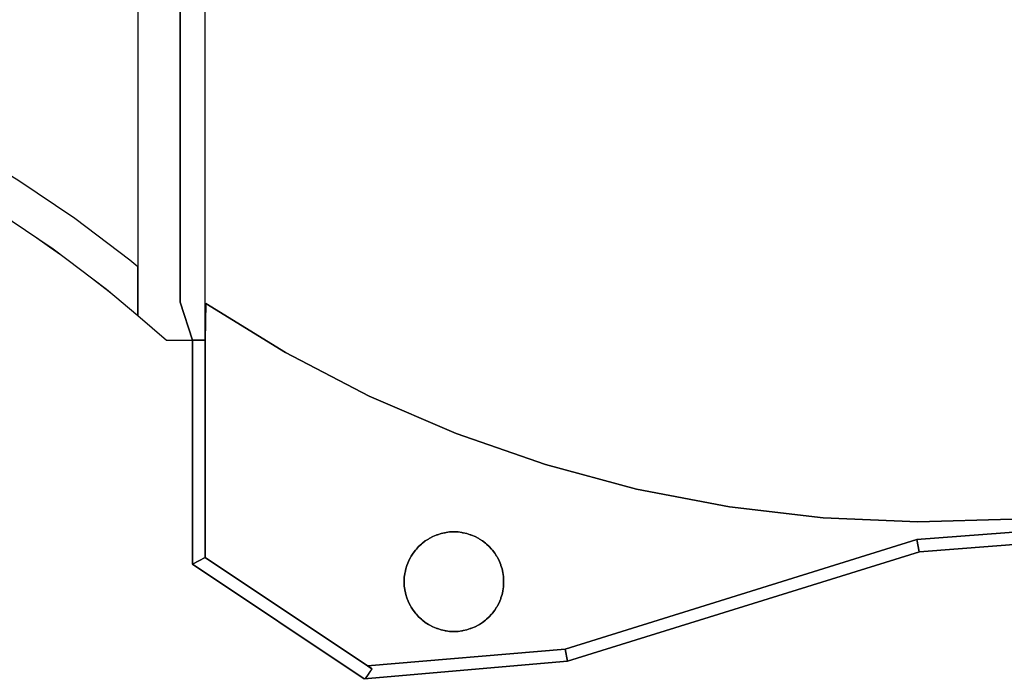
# Model space of a CAD drawing. Header units: metres. Extents: x 397.7 to 427.5, y 12.7 to 28.4.
# Tile 107 of 144: x 409 to 413, y 20.7 to 23.4. Entities that reach past the tile are written whole.
import ezdxf

# ---------------------------------------------------------------- set-up
doc = ezdxf.new("R2010")
doc.units = ezdxf.units.M
doc.layers.add('01_SUELOS', color=7, linetype='Continuous', lineweight=25, true_color=0x007f00)
for name, color, linetype, lineweight in [('A-COLS-____-MCUT', 7, 'Continuous', 18), ('A-COLS-____-OTLN', 7, 'Continuous', 18), ('A-WALL-____-MCUT', 7, 'Continuous', 25), ('A-WALL-____-OTLN', 7, 'Continuous', 25)]:
    doc.layers.add(name, color=color, linetype=linetype, lineweight=lineweight)

# ---------------------------------------------------------------- blocks, each defined once
blk = doc.blocks.new('Family - Mampara P3-156187-06_TEL_P3')
at = {"layer": 'A-WALL-____-MCUT', "color": 253, "true_color": 0xaaaaaa}
for p, q in [((0.7861, 0.05), (-0.0057, 0.05)), ((-0.0057, 0.05), (0, 0)), ((0.79, 0), (0.7861, 0.05)), ((0, 0), (0.0011, 0.0003)), ((0.0011, 0.0003), (0.0012, 0)), ((0.0012, 0), (0.79, 0))]:
    blk.add_line(p, q, dxfattribs=at)
at = {"layer": 'A-WALL-____-OTLN', "color": 253, "true_color": 0xaaaaaa}
for p, q in [((-0.0057, 0.05), (0, 0)), ((0.7861, 0.05), (-0.0057, 0.05)), ((0.79, 0), (0.7861, 0.05)), ((0, 0), (0.0011, 0.0003)), ((0.0011, 0.0003), (0.0012, 0)), ((0.0012, 0), (0.79, 0))]:
    blk.add_line(p, q, dxfattribs=at)
at = {"layer": 'A-WALL-____-OTLN', "color": 253, "lineweight": 18, "true_color": 0xaaaaaa}
blk.add_line((0, 0), (0.79, 0), dxfattribs=at)
blk = doc.blocks.new('Family - Mampara P3-156189-06_TEL_P3')
at = {"layer": 'A-WALL-____-MCUT', "color": 253, "true_color": 0xaaaaaa}
for p, q in [((0.809, 0.05), (0.012, 0.05)), ((0.012, 0.05), (0.029, 0.0364)), ((0.8144, 0), (0.809, 0.05)), ((0.029, 0.0364), (0, 0)), ((0, 0), (0.8144, 0))]:
    blk.add_line(p, q, dxfattribs=at)
at = {"layer": 'A-WALL-____-OTLN', "color": 253, "true_color": 0xaaaaaa}
for p, q in [((0.012, 0.05), (0.029, 0.0364)), ((0.809, 0.05), (0.012, 0.05)), ((0.8144, 0), (0.809, 0.05)), ((0.029, 0.0364), (0, 0)), ((0, 0), (0.8144, 0))]:
    blk.add_line(p, q, dxfattribs=at)
at = {"layer": 'A-WALL-____-OTLN', "color": 253, "lineweight": 18, "true_color": 0xaaaaaa}
blk.add_line((-0.0056, 0), (0.8144, 0), dxfattribs=at)
blk = doc.blocks.new('Family - Mampara P3-156211-06_TEL_P3')
at = {"layer": 'A-WALL-____-MCUT', "color": 253, "true_color": 0xaaaaaa}
for p, q in [((-0.0267, 0.05), (0, 0)), ((0.8733, 0.05), (-0.0267, 0.05)), ((0.8733, 0), (0.8733, 0.05)), ((0, 0), (0.8733, 0))]:
    blk.add_line(p, q, dxfattribs=at)
at = {"layer": 'A-WALL-____-OTLN', "color": 253, "true_color": 0xaaaaaa}
for p, q in [((-0.0267, 0.05), (0, 0)), ((0.8733, 0.05), (-0.0267, 0.05)), ((0.8733, 0), (0.8733, 0.05)), ((0, 0), (0.8733, 0))]:
    blk.add_line(p, q, dxfattribs=at)
at = {"layer": 'A-WALL-____-OTLN', "color": 253, "lineweight": 18, "true_color": 0xaaaaaa}
blk.add_line((0, 0), (0.8733, 0), dxfattribs=at)
blk = doc.blocks.new('Family - Evans P3-156231-06_TEL_P3')
at = {"layer": 'A-WALL-____-MCUT', "color": 253, "true_color": 0xaaaaaa}
for p, q in [((1.5879, 5.0476), (1.5879, 4.8916)), ((1.5935, 5.046), (1.5879, 5.0476)), ((1.8554, 4.9557), (1.5935, 5.046)), ((2.1122, 4.8518), (1.8554, 4.9557)), ((1.5879, 4.8916), (1.5483, 4.9029)), ((1.5483, 4.9029), (1.8028, 4.8152)), ((2.3632, 4.7346), (2.1122, 4.8518)), ((1.8028, 4.8152), (2.0523, 4.7143)), ((2.0523, 4.7143), (2.2962, 4.6004)), ((2.6078, 4.6045), (2.3632, 4.7346)), ((2.2962, 4.6004), (2.5338, 4.4739)), ((2.8452, 4.4617), (2.6078, 4.6045)), ((2.5338, 4.4739), (2.7645, 4.3352)), ((3.0748, 4.3067), (2.8452, 4.4617)), ((2.7645, 4.3352), (2.9876, 4.1845)), ((3.296, 4.1398), (3.0748, 4.3067)), ((2.9876, 4.1845), (3.2025, 4.0224)), ((3.3279, 4.113), (3.296, 4.1398)), ((3.3279, 3.9171), (3.3279, 4.113)), ((3.2025, 4.0224), (3.3279, 3.9171))]:
    blk.add_line(p, q, dxfattribs=at)
at = {"layer": 'A-WALL-____-OTLN', "color": 253, "true_color": 0xaaaaaa}
for p, q in [((1.3976, 5.1023), (1.358, 4.9576)), ((1.3976, 5.1023), (1.358, 4.9576)), ((1.5935, 5.046), (1.3976, 5.1023)), ((1.5879, 5.0476), (1.3976, 5.1023)), ((1.5879, 5.0476), (1.5879, 4.8916)), ((1.8554, 4.9557), (1.5935, 5.046)), ((1.358, 4.9576), (1.5483, 4.9029)), ((1.358, 4.9576), (1.5483, 4.9029)), ((2.1122, 4.8518), (1.8554, 4.9557)), ((1.5879, 4.8916), (1.5483, 4.9029)), ((1.5483, 4.9029), (1.8028, 4.8152)), ((2.3632, 4.7346), (2.1122, 4.8518)), ((1.8028, 4.8152), (2.0523, 4.7143)), ((2.0523, 4.7143), (2.2962, 4.6004)), ((2.6078, 4.6045), (2.3632, 4.7346)), ((2.2962, 4.6004), (2.5338, 4.4739)), ((2.8452, 4.4617), (2.6078, 4.6045)), ((2.5338, 4.4739), (2.7645, 4.3352)), ((3.0748, 4.3067), (2.8452, 4.4617)), ((2.7645, 4.3352), (2.9876, 4.1845)), ((3.296, 4.1398), (3.0748, 4.3067)), ((2.9876, 4.1845), (3.2025, 4.0224)), ((3.3279, 4.113), (3.296, 4.1398)), ((3.3279, 3.9171), (3.3279, 4.113)), ((3.2025, 4.0224), (3.3279, 3.9171))]:
    blk.add_line(p, q, dxfattribs=at)
at = {"layer": 'A-WALL-____-OTLN', "color": 253, "lineweight": 18, "true_color": 0xaaaaaa}
blk.add_arc((0, 0), 5.1398, 47.9624, 74.6812, dxfattribs=at)
blk = doc.blocks.new('Family - Pilar P3-156324-06_TEL_P3')
at = {"layer": 'A-COLS-____-MCUT', "color": 253, "true_color": 0xaaaaaa}
for start, end in [(360, 180), (180, 360)]:
    blk.add_arc((0.2, 0.2), 0.2, start, end, dxfattribs=at)
at = {"layer": 'A-COLS-____-OTLN', "color": 253, "true_color": 0xaaaaaa}
for start, end in [(360, 180), (180, 360)]:
    blk.add_arc((0.2, 0.2), 0.2, start, end, dxfattribs=at)
blk = doc.blocks.new('Family - Paviment P3-156426-06_TEL_P3')
at = {"layer": '01_SUELOS', "color": 9, "true_color": 0xaad4aa}
for p, q in [((0.0025, 1.4572), (0, 1.3089)), ((0, 1.3089), (0.0025, 1.4572)), ((0.3232, 1.2595), (0.0025, 1.4572)), ((0.0025, 1.4572), (0.3232, 1.2595)), ((0, 1.3089), (0, 0.4356)), ((0, 0.4356), (0, 1.3089)), ((0.66, 1.0844), (0.3232, 1.2595)), ((0.3232, 1.2595), (0.66, 1.0844)), ((1.0087, 0.9341), (0.66, 1.0844)), ((0.66, 1.0844), (1.0087, 0.9341)), ((1.3673, 0.8094), (1.0087, 0.9341)), ((1.0087, 0.9341), (1.3673, 0.8094)), ((1.734, 0.7111), (1.3673, 0.8094)), ((1.3673, 0.8094), (1.734, 0.7111)), ((2.1068, 0.6397), (1.734, 0.7111)), ((1.734, 0.7111), (2.1068, 0.6397)), ((2.4839, 0.5954), (2.1068, 0.6397)), ((2.1068, 0.6397), (2.4839, 0.5954)), ((2.8632, 0.5786), (2.4839, 0.5954)), ((2.4839, 0.5954), (2.8632, 0.5786)), ((2.86, 0.5081), (3.6496, 0.5682)), ((3.6496, 0.5682), (2.86, 0.5081)), ((3.2427, 0.5894), (2.8632, 0.5786)), ((2.8632, 0.5786), (3.2427, 0.5894)), ((0.9026, 0.5131), (0.9153, 0.5204)), ((0.9153, 0.5204), (0.9026, 0.5131)), ((0.9153, 0.5204), (0.929, 0.5254)), ((0.929, 0.5254), (0.9153, 0.5204)), ((0.929, 0.5254), (0.9316, 0.5266)), ((0.9316, 0.5266), (0.929, 0.5254)), ((0.9316, 0.5266), (0.9344, 0.5274)), ((0.9344, 0.5274), (0.9316, 0.5266)), ((0.9344, 0.5274), (0.9481, 0.5324)), ((0.9481, 0.5324), (0.9344, 0.5274)), ((0.9481, 0.5324), (0.9625, 0.5349)), ((0.9625, 0.5349), (0.9481, 0.5324)), ((0.9625, 0.5349), (0.9653, 0.5356)), ((0.9653, 0.5356), (0.9625, 0.5349)), ((0.9653, 0.5356), (0.9682, 0.5359)), ((0.9682, 0.5359), (0.9653, 0.5356)), ((0.9682, 0.5359), (0.9825, 0.5384)), ((0.9825, 0.5384), (0.9682, 0.5359)), ((0.9825, 0.5384), (1.0175, 0.5384)), ((1.0175, 0.5384), (0.9825, 0.5384)), ((1.0175, 0.5384), (1.0318, 0.5359)), ((1.0318, 0.5359), (1.0175, 0.5384)), ((1.0318, 0.5359), (1.0347, 0.5356)), ((1.0347, 0.5356), (1.0318, 0.5359)), ((1.0347, 0.5356), (1.0375, 0.5349)), ((1.0375, 0.5349), (1.0347, 0.5356)), ((1.0375, 0.5349), (1.0519, 0.5324)), ((1.0519, 0.5324), (1.0375, 0.5349)), ((1.0519, 0.5324), (1.0656, 0.5274)), ((1.0656, 0.5274), (1.0519, 0.5324)), ((1.0656, 0.5274), (1.0684, 0.5266)), ((1.0684, 0.5266), (1.0656, 0.5274)), ((1.0684, 0.5266), (1.071, 0.5254)), ((1.071, 0.5254), (1.0684, 0.5266)), ((1.071, 0.5254), (1.0847, 0.5204)), ((1.0847, 0.5204), (1.071, 0.5254)), ((1.0847, 0.5204), (1.0974, 0.5131)), ((1.0974, 0.5131), (1.0847, 0.5204)), ((0.8489, 0.4693), (0.8582, 0.4805)), ((0.8582, 0.4805), (0.8489, 0.4693)), ((0.8582, 0.4805), (0.8694, 0.4898)), ((0.8694, 0.4898), (0.8582, 0.4805)), ((0.8694, 0.4898), (0.8714, 0.4919)), ((0.8714, 0.4919), (0.8694, 0.4898)), ((0.8714, 0.4919), (0.8738, 0.4936)), ((0.8738, 0.4936), (0.8714, 0.4919)), ((0.8738, 0.4936), (0.885, 0.5029)), ((0.885, 0.5029), (0.8738, 0.4936)), ((0.885, 0.5029), (0.8976, 0.5102)), ((0.8976, 0.5102), (0.885, 0.5029)), ((0.8976, 0.5102), (0.9, 0.5119)), ((0.9, 0.5119), (0.8976, 0.5102)), ((0.9, 0.5119), (0.9026, 0.5131)), ((0.9026, 0.5131), (0.9, 0.5119)), ((1.0974, 0.5131), (1.1, 0.5119)), ((1.1, 0.5119), (1.0974, 0.5131)), ((1.1, 0.5119), (1.1024, 0.5102)), ((1.1024, 0.5102), (1.1, 0.5119)), ((1.1024, 0.5102), (1.115, 0.5029)), ((1.115, 0.5029), (1.1024, 0.5102)), ((1.115, 0.5029), (1.1262, 0.4936)), ((1.1262, 0.4936), (1.115, 0.5029)), ((1.1262, 0.4936), (1.1286, 0.4919)), ((1.1286, 0.4919), (1.1262, 0.4936)), ((1.1286, 0.4919), (1.1306, 0.4898)), ((1.1306, 0.4898), (1.1286, 0.4919)), ((1.1306, 0.4898), (1.1418, 0.4805)), ((1.1418, 0.4805), (1.1306, 0.4898)), ((1.1418, 0.4805), (1.1511, 0.4693)), ((1.1511, 0.4693), (1.1418, 0.4805)), ((1.4467, 0.068), (2.86, 0.5081)), ((2.86, 0.5081), (1.4467, 0.068)), ((0, 0.4356), (0.6526, 0)), ((0.6526, 0), (0, 0.4356)), ((0.8183, 0.4234), (0.8256, 0.436)), ((0.8256, 0.436), (0.8183, 0.4234)), ((0.8256, 0.436), (0.8268, 0.4387)), ((0.8268, 0.4387), (0.8256, 0.436)), ((0.8268, 0.4387), (0.8285, 0.4411)), ((0.8285, 0.4411), (0.8268, 0.4387)), ((0.8285, 0.4411), (0.8358, 0.4537)), ((0.8358, 0.4537), (0.8285, 0.4411)), ((0.8358, 0.4537), (0.8451, 0.4649)), ((0.8451, 0.4649), (0.8358, 0.4537)), ((0.8451, 0.4649), (0.8468, 0.4672)), ((0.8468, 0.4672), (0.8451, 0.4649)), ((0.8468, 0.4672), (0.8489, 0.4693)), ((0.8489, 0.4693), (0.8468, 0.4672)), ((1.1511, 0.4693), (1.1532, 0.4672)), ((1.1532, 0.4672), (1.1511, 0.4693)), ((1.1532, 0.4672), (1.1549, 0.4649)), ((1.1549, 0.4649), (1.1532, 0.4672)), ((1.1549, 0.4649), (1.1642, 0.4537)), ((1.1642, 0.4537), (1.1549, 0.4649)), ((1.1642, 0.4537), (1.1715, 0.4411)), ((1.1715, 0.4411), (1.1642, 0.4537)), ((1.1715, 0.4411), (1.1732, 0.4387)), ((1.1732, 0.4387), (1.1715, 0.4411)), ((1.1732, 0.4387), (1.1744, 0.436)), ((1.1744, 0.436), (1.1732, 0.4387)), ((1.1744, 0.436), (1.1817, 0.4234)), ((1.1817, 0.4234), (1.1744, 0.436)), ((0.8063, 0.3906), (0.8113, 0.4043)), ((0.8113, 0.4043), (0.8063, 0.3906)), ((0.8113, 0.4043), (0.8121, 0.4071)), ((0.8121, 0.4071), (0.8113, 0.4043)), ((0.8121, 0.4071), (0.8133, 0.4097)), ((0.8133, 0.4097), (0.8121, 0.4071)), ((0.8133, 0.4097), (0.8183, 0.4234)), ((0.8183, 0.4234), (0.8133, 0.4097)), ((1.1817, 0.4234), (1.1867, 0.4097)), ((1.1867, 0.4097), (1.1817, 0.4234)), ((1.1867, 0.4097), (1.1879, 0.4071)), ((1.1879, 0.4071), (1.1867, 0.4097)), ((1.1879, 0.4071), (1.1887, 0.4043)), ((1.1887, 0.4043), (1.1879, 0.4071)), ((1.1887, 0.4043), (1.1937, 0.3906)), ((1.1937, 0.3906), (1.1887, 0.4043)), ((0.8003, 0.3562), (0.8028, 0.3705)), ((0.8028, 0.3705), (0.8003, 0.3562)), ((0.8003, 0.3212), (0.8003, 0.3562)), ((0.8003, 0.3562), (0.8003, 0.3212)), ((0.8028, 0.3705), (0.803, 0.3734)), ((0.803, 0.3734), (0.8028, 0.3705)), ((0.803, 0.3734), (0.8038, 0.3762)), ((0.8038, 0.3762), (0.803, 0.3734)), ((0.8038, 0.3762), (0.8063, 0.3906)), ((0.8063, 0.3906), (0.8038, 0.3762)), ((1.1937, 0.3906), (1.1962, 0.3762)), ((1.1962, 0.3762), (1.1937, 0.3906)), ((1.1962, 0.3762), (1.197, 0.3734)), ((1.197, 0.3734), (1.1962, 0.3762)), ((1.197, 0.3734), (1.1972, 0.3705)), ((1.1972, 0.3705), (1.197, 0.3734)), ((1.1972, 0.3705), (1.1997, 0.3562)), ((1.1997, 0.3562), (1.1972, 0.3705)), ((1.1997, 0.3562), (1.1997, 0.3212)), ((1.1997, 0.3212), (1.1997, 0.3562)), ((0.8028, 0.3069), (0.8003, 0.3212)), ((0.8003, 0.3212), (0.8028, 0.3069)), ((1.1997, 0.3212), (1.1972, 0.3069)), ((1.1972, 0.3069), (1.1997, 0.3212)), ((0.803, 0.304), (0.8028, 0.3069)), ((0.8028, 0.3069), (0.803, 0.304)), ((0.8038, 0.3011), (0.803, 0.304)), ((0.803, 0.304), (0.8038, 0.3011)), ((0.8063, 0.2868), (0.8038, 0.3011)), ((0.8038, 0.3011), (0.8063, 0.2868)), ((0.8113, 0.2731), (0.8063, 0.2868)), ((0.8063, 0.2868), (0.8113, 0.2731)), ((1.1937, 0.2868), (1.1887, 0.2731)), ((1.1887, 0.2731), (1.1937, 0.2868)), ((1.1962, 0.3011), (1.1937, 0.2868)), ((1.1937, 0.2868), (1.1962, 0.3011)), ((1.197, 0.304), (1.1962, 0.3011)), ((1.1962, 0.3011), (1.197, 0.304)), ((1.1972, 0.3069), (1.197, 0.304)), ((1.197, 0.304), (1.1972, 0.3069)), ((0.8121, 0.2703), (0.8113, 0.2731)), ((0.8113, 0.2731), (0.8121, 0.2703)), ((0.8133, 0.2676), (0.8121, 0.2703)), ((0.8121, 0.2703), (0.8133, 0.2676)), ((0.8183, 0.2539), (0.8133, 0.2676)), ((0.8133, 0.2676), (0.8183, 0.2539)), ((0.8256, 0.2413), (0.8183, 0.2539)), ((0.8183, 0.2539), (0.8256, 0.2413)), ((0.8268, 0.2387), (0.8256, 0.2413)), ((0.8256, 0.2413), (0.8268, 0.2387)), ((0.8285, 0.2363), (0.8268, 0.2387)), ((0.8268, 0.2387), (0.8285, 0.2363)), ((1.1732, 0.2387), (1.1715, 0.2363)), ((1.1715, 0.2363), (1.1732, 0.2387)), ((1.1744, 0.2413), (1.1732, 0.2387)), ((1.1732, 0.2387), (1.1744, 0.2413)), ((1.1817, 0.2539), (1.1744, 0.2413)), ((1.1744, 0.2413), (1.1817, 0.2539)), ((1.1867, 0.2676), (1.1817, 0.2539)), ((1.1817, 0.2539), (1.1867, 0.2676)), ((1.1879, 0.2703), (1.1867, 0.2676)), ((1.1867, 0.2676), (1.1879, 0.2703)), ((1.1887, 0.2731), (1.1879, 0.2703)), ((1.1879, 0.2703), (1.1887, 0.2731)), ((0.8358, 0.2237), (0.8285, 0.2363)), ((0.8285, 0.2363), (0.8358, 0.2237)), ((0.8451, 0.2125), (0.8358, 0.2237)), ((0.8358, 0.2237), (0.8451, 0.2125)), ((0.8468, 0.2101), (0.8451, 0.2125)), ((0.8451, 0.2125), (0.8468, 0.2101)), ((0.8489, 0.2081), (0.8468, 0.2101)), ((0.8468, 0.2101), (0.8489, 0.2081)), ((0.8582, 0.1969), (0.8489, 0.2081)), ((0.8489, 0.2081), (0.8582, 0.1969)), ((1.1511, 0.2081), (1.1418, 0.1969)), ((1.1418, 0.1969), (1.1511, 0.2081)), ((1.1532, 0.2101), (1.1511, 0.2081)), ((1.1511, 0.2081), (1.1532, 0.2101)), ((1.1549, 0.2125), (1.1532, 0.2101)), ((1.1532, 0.2101), (1.1549, 0.2125)), ((1.1642, 0.2237), (1.1549, 0.2125)), ((1.1549, 0.2125), (1.1642, 0.2237)), ((1.1715, 0.2363), (1.1642, 0.2237)), ((1.1642, 0.2237), (1.1715, 0.2363)), ((0.8694, 0.1875), (0.8582, 0.1969)), ((0.8582, 0.1969), (0.8694, 0.1875)), ((0.8714, 0.1855), (0.8694, 0.1875)), ((0.8694, 0.1875), (0.8714, 0.1855)), ((0.8738, 0.1838), (0.8714, 0.1855)), ((0.8714, 0.1855), (0.8738, 0.1838)), ((0.885, 0.1744), (0.8738, 0.1838)), ((0.8738, 0.1838), (0.885, 0.1744)), ((0.8976, 0.1672), (0.885, 0.1744)), ((0.885, 0.1744), (0.8976, 0.1672)), ((0.9, 0.1655), (0.8976, 0.1672)), ((0.8976, 0.1672), (0.9, 0.1655)), ((0.9026, 0.1642), (0.9, 0.1655)), ((0.9, 0.1655), (0.9026, 0.1642)), ((0.9153, 0.157), (0.9026, 0.1642)), ((0.9026, 0.1642), (0.9153, 0.157)), ((1.0974, 0.1642), (1.0847, 0.157)), ((1.0847, 0.157), (1.0974, 0.1642)), ((1.1, 0.1655), (1.0974, 0.1642)), ((1.0974, 0.1642), (1.1, 0.1655)), ((1.1024, 0.1672), (1.1, 0.1655)), ((1.1, 0.1655), (1.1024, 0.1672)), ((1.115, 0.1744), (1.1024, 0.1672)), ((1.1024, 0.1672), (1.115, 0.1744)), ((1.1262, 0.1838), (1.115, 0.1744)), ((1.115, 0.1744), (1.1262, 0.1838)), ((1.1286, 0.1855), (1.1262, 0.1838)), ((1.1262, 0.1838), (1.1286, 0.1855)), ((1.1306, 0.1875), (1.1286, 0.1855)), ((1.1286, 0.1855), (1.1306, 0.1875)), ((1.1418, 0.1969), (1.1306, 0.1875)), ((1.1306, 0.1875), (1.1418, 0.1969)), ((0.929, 0.152), (0.9153, 0.157)), ((0.9153, 0.157), (0.929, 0.152)), ((0.9316, 0.1507), (0.929, 0.152)), ((0.929, 0.152), (0.9316, 0.1507)), ((0.9344, 0.15), (0.9316, 0.1507)), ((0.9316, 0.1507), (0.9344, 0.15)), ((0.9481, 0.145), (0.9344, 0.15)), ((0.9344, 0.15), (0.9481, 0.145)), ((0.9625, 0.1425), (0.9481, 0.145)), ((0.9481, 0.145), (0.9625, 0.1425)), ((0.9653, 0.1417), (0.9625, 0.1425)), ((0.9625, 0.1425), (0.9653, 0.1417)), ((0.9682, 0.1415), (0.9653, 0.1417)), ((0.9653, 0.1417), (0.9682, 0.1415)), ((0.9825, 0.1389), (0.9682, 0.1415)), ((0.9682, 0.1415), (0.9825, 0.1389)), ((1.0175, 0.1389), (0.9825, 0.1389)), ((0.9825, 0.1389), (1.0175, 0.1389)), ((1.0318, 0.1415), (1.0175, 0.1389)), ((1.0175, 0.1389), (1.0318, 0.1415)), ((1.0347, 0.1417), (1.0318, 0.1415)), ((1.0318, 0.1415), (1.0347, 0.1417)), ((1.0375, 0.1425), (1.0347, 0.1417)), ((1.0347, 0.1417), (1.0375, 0.1425)), ((1.0519, 0.145), (1.0375, 0.1425)), ((1.0375, 0.1425), (1.0519, 0.145)), ((1.0656, 0.15), (1.0519, 0.145)), ((1.0519, 0.145), (1.0656, 0.15)), ((1.0684, 0.1507), (1.0656, 0.15)), ((1.0656, 0.15), (1.0684, 0.1507)), ((1.071, 0.152), (1.0684, 0.1507)), ((1.0684, 0.1507), (1.071, 0.152)), ((1.0847, 0.157), (1.071, 0.152)), ((1.071, 0.152), (1.0847, 0.157)), ((0.6526, 0), (1.4467, 0.068)), ((1.4467, 0.068), (0.6526, 0))]:
    blk.add_line(p, q, dxfattribs=at)
blk = doc.blocks.new('Family - Paviment P3-156431-06_TEL_P3')
at = {"layer": '01_SUELOS', "color": 9, "true_color": 0xaad4aa}
for p, q in [((11.3518, 9.1519), (11.3518, 11.1188)), ((11.3518, 11.1188), (11.3518, 9.1519)), ((11.4018, 8.999), (11.3518, 9.1519)), ((11.3518, 9.1519), (11.4018, 8.999)), ((11.4018, 8.099), (11.4018, 8.999)), ((11.4018, 8.999), (11.4018, 8.099)), ((15.109, 8.2088), (14.3224, 8.1492)), ((14.3224, 8.1492), (15.109, 8.2088)), ((14.3224, 8.1492), (12.9082, 7.7088)), ((12.9082, 7.7088), (14.3224, 8.1492)), ((12.0912, 7.6388), (11.4018, 8.099)), ((11.4018, 8.099), (12.0912, 7.6388)), ((12.9082, 7.7088), (12.0912, 7.6388)), ((12.0912, 7.6388), (12.9082, 7.7088))]:
    blk.add_line(p, q, dxfattribs=at)
blk = doc.blocks.new('Family - Mampara P3-156466-06_TEL_P3')
at = {"layer": 'A-WALL-____-MCUT', "color": 253, "true_color": 0xaaaaaa}
for p, q in [((0.0267, 0.05), (0, 0)), ((0.8332, 0.05), (0.0267, 0.05)), ((0.8332, 0.0034), (0.8332, 0.05)), ((0, 0), (0.8289, 0)), ((0.8289, 0), (0.8332, 0.0034))]:
    blk.add_line(p, q, dxfattribs=at)
at = {"layer": 'A-WALL-____-OTLN', "color": 253, "true_color": 0xaaaaaa}
for p, q in [((0.0267, 0.05), (0, 0)), ((0.8332, 0.05), (0.0267, 0.05)), ((0.8332, 0.0034), (0.8332, 0.05)), ((0, 0), (0.8289, 0)), ((0.8289, 0), (0.8332, 0.0034))]:
    blk.add_line(p, q, dxfattribs=at)
at = {"layer": 'A-WALL-____-OTLN', "color": 253, "lineweight": 18, "true_color": 0xaaaaaa}
blk.add_line((0, 0), (0.8289, 0), dxfattribs=at)
blk = doc.blocks.new('Family - Evans P3-156649-06_TEL_P3')
at = {"layer": 'A-WALL-____-MCUT', "color": 253, "true_color": 0xaaaaaa}
for p, q in [((0.0997, 0.27), (0, 0.155)), ((2.0198, 0.27), (0.0997, 0.27)), ((2.0198, 0), (2.0198, 0.27)), ((0, 0.155), (0, 0)), ((0, 0), (2.0198, 0))]:
    blk.add_line(p, q, dxfattribs=at)
at = {"layer": 'A-WALL-____-OTLN', "color": 253, "true_color": 0xaaaaaa}
for p, q in [((0.0997, 0.27), (0, 0.155)), ((2.0198, 0.27), (0.0997, 0.27)), ((2.0198, 0), (2.0198, 0.27)), ((0, 0.155), (0, 0)), ((0, 0), (2.0198, 0))]:
    blk.add_line(p, q, dxfattribs=at)
at = {"layer": 'A-WALL-____-OTLN', "color": 253, "lineweight": 18, "true_color": 0xaaaaaa}
blk.add_line((0, 0), (2.0198, 0), dxfattribs=at)
blk = doc.blocks.new('Family - Mampara P3-156807-06_TEL_P3')
at = {"layer": 'A-WALL-____-MCUT', "color": 253, "true_color": 0xaaaaaa}
for p, q in [((0.0054, 0.05), (0, 0)), ((1.4857, 0.05), (0.0054, 0.05)), ((1.48, 0), (1.4857, 0.05)), ((0, 0), (1.48, 0))]:
    blk.add_line(p, q, dxfattribs=at)
at = {"layer": 'A-WALL-____-OTLN', "color": 253, "true_color": 0xaaaaaa}
for p, q in [((0.0054, 0.05), (0, 0)), ((1.4857, 0.05), (0.0054, 0.05)), ((1.48, 0), (1.4857, 0.05)), ((0, 0), (1.48, 0))]:
    blk.add_line(p, q, dxfattribs=at)
at = {"layer": 'A-WALL-____-OTLN', "color": 253, "lineweight": 18, "true_color": 0xaaaaaa}
blk.add_line((0, 0), (1.48, 0), dxfattribs=at)
blk = doc.blocks.new('LONDR55-XX_ZZ-ARQ-CAA-M3D-Londres55_ifc-1-06_TEL_P3')
at = {"layer": '01_SUELOS', "color": 253, "lineweight": 18, "true_color": 0xaaaaaa}
for name, p in [('Family - Paviment P3-156431-06_TEL_P3', (398.2952, 13.1106)), ('Family - Paviment P3-156426-06_TEL_P3', (409.747, 20.8008))]:
    blk.add_blockref(name, p, dxfattribs=at)
at = {"layer": 'A-COLS-____-OTLN', "color": 253, "lineweight": 18, "true_color": 0xaaaaaa}
blk.add_blockref('Family - Pilar P3-156324-06_TEL_P3', (410.547, 20.9395), dxfattribs=at)
at = {"layer": 'A-WALL-____-OTLN', "color": 253, "lineweight": 18, "true_color": 0xaaaaaa}
for name, p, rotation in [('Family - Evans P3-156649-06_TEL_P3', (409.747, 22.1096), 90), ('Family - Mampara P3-156211-06_TEL_P3', (409.747, 21.2364), 90), ('Family - Mampara P3-156187-06_TEL_P3', (412.6165, 21.2595), 4.355772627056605), ('Family - Mampara P3-156807-06_TEL_P3', (411.2034, 20.8195), 17.29534462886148), ('Family - Mampara P3-156466-06_TEL_P3', (409.697, 21.2096), 326.2778025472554), ('Family - Mampara P3-156189-06_TEL_P3', (410.3919, 20.7499), 4.897063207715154)]:
    blk.add_blockref(name, p, dxfattribs=dict(at, rotation=rotation))
blk.add_blockref('Family - Evans P3-156231-06_TEL_P3', (406.1491, 18.2922), dxfattribs=at)

msp = doc.modelspace()

# ---------------------------------------------------------------- block references
at = {"lineweight": 5}
msp.add_blockref('LONDR55-XX_ZZ-ARQ-CAA-M3D-Londres55_ifc-1-06_TEL_P3', (0, 0), dxfattribs=at)

doc.saveas('drawing.dxf')
